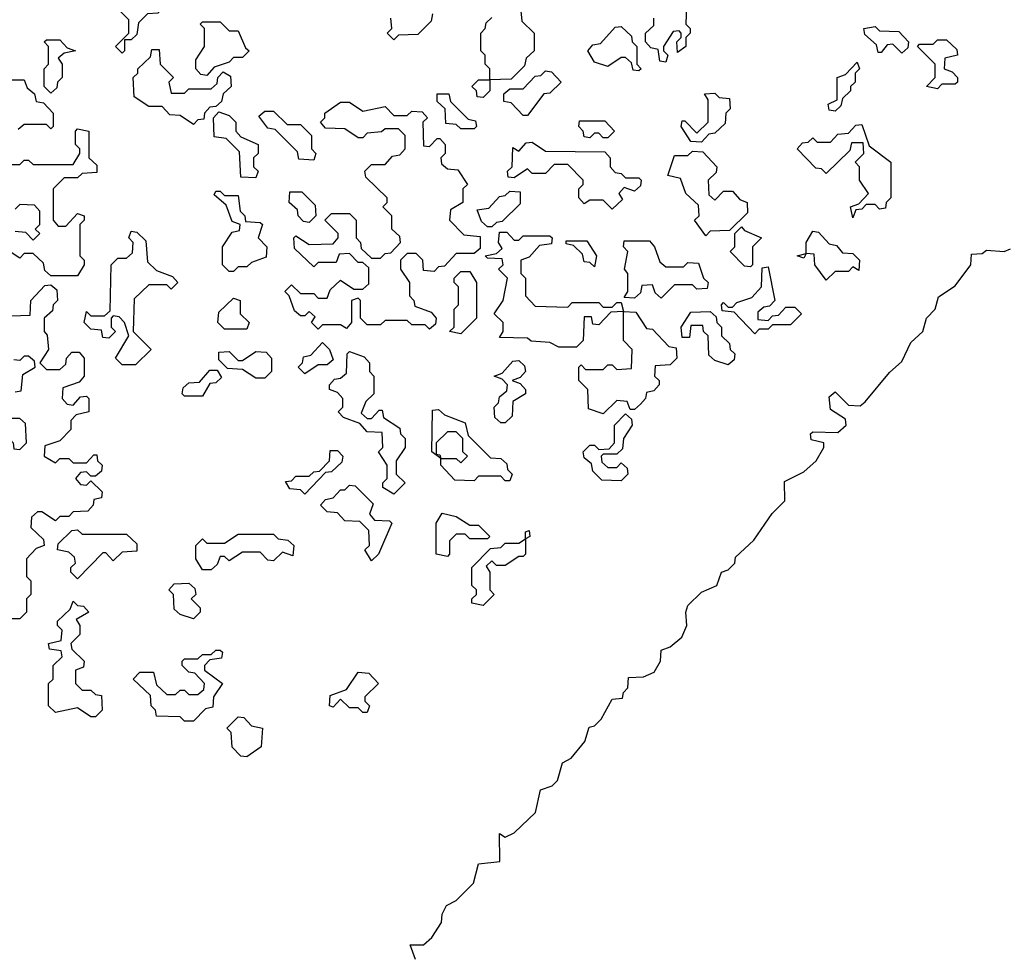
# Model space of a CAD drawing. Extents: x 2494118 to 2687960, y 757339 to 915227.
# Tile 102 of 256: x 2630315 to 2632525, y 759590 to 761695. Entities that reach past the tile are written whole.
import ezdxf

# ---------------------------------------------------------------- set-up
doc = ezdxf.new("R2010")
doc.units = 0

msp = doc.modelspace()

# ---------------------------------------------------------------- linework, layer by layer
at = {"layer": '0CON20XD'}
for points in [[(2630545, 761620), (2630530, 761635), (2630560, 761665), (2630560, 761695), (2630540, 761715), (2630541.7, 761728.3), (2630555, 761740), (2630565, 761740), (2630575, 761730), (2630595, 761730), (2630613, 761747), (2630628.3, 761748.3), (2630640, 761735), (2630638.3, 761721.7), (2630625, 761710), (2630601.7, 761708.3), (2630581.7, 761688.3), (2630578.3, 761661.7), (2630565, 761650), (2630550, 761650), (2630550, 761625), (2630545, 761620)], [(2631811.7, 761728.3), (2631810, 761685), (2631820, 761675), (2631820, 761665), (2631810, 761655), (2631810, 761635), (2631791.7, 761621.7), (2631790, 761645), (2631800, 761655), (2631800, 761665), (2631795, 761670), (2631781.7, 761668.3), (2631760, 761635), (2631760, 761625), (2631770, 761615), (2631765, 761600)], [(2631241.7, 761708.3), (2631238.3, 761691.7), (2631208.3, 761661.7), (2631165, 761660), (2631155, 761650), (2631140, 761665), (2631150, 761675), (2631148.3, 761698.3)], [(2631355, 761520), (2631341.7, 761521.7), (2631340, 761535), (2631330, 761545), (2631345, 761560), (2631370, 761560), (2631370, 761585), (2631360, 761595), (2631360, 761615), (2631350, 761625), (2631350, 761665), (2631360, 761675), (2631361.7, 761688.3), (2631375, 761700)], [(2631440, 761715), (2631441.7, 761691.7), (2631470, 761665), (2631470, 761625), (2631451.7, 761608.3), (2631448.3, 761591.7), (2631418.3, 761561.7), (2631370, 761560), (2631370, 761535), (2631355, 761520)], [(2630735, 761570), (2630721.7, 761571.7), (2630710, 761585), (2630710, 761605), (2630730, 761635), (2630730, 761675), (2630720, 761685), (2630725, 761690), (2630765, 761690), (2630785, 761670), (2630805, 761670), (2630821.7, 761631.7), (2630830, 761625), (2630815, 761610), (2630795, 761610), (2630785, 761600), (2630751.7, 761588.3), (2630735, 761570)], [(2631705, 761580), (2631691.7, 761581.7), (2631688.3, 761598.3), (2631675, 761610), (2631665, 761610), (2631635, 761590), (2631605, 761600), (2631590, 761625), (2631601.7, 761638.3), (2631618.3, 761641.7), (2631651.7, 761678.3), (2631665, 761680), (2631688.3, 761658.3), (2631690, 761645), (2631700, 761635), (2631700, 761595), (2631710, 761585), (2631705, 761580)], [(2631765, 761600), (2631751.7, 761601.7), (2631748.3, 761628.3), (2631731.7, 761631.7), (2631720, 761645), (2631720, 761665), (2631738.3, 761681.7), (2631738.3, 761698.3)], [(2632295, 761620), (2632275, 761640), (2632261.7, 761638.3), (2632248.3, 761621.7), (2632241.7, 761621.7), (2632238.3, 761638.3), (2632211.7, 761661.7), (2632210, 761675), (2632235, 761680), (2632245, 761670), (2632288.3, 761668.3), (2632310, 761645), (2632308.3, 761631.7), (2632295, 761620)], [(2630385, 761530), (2630370, 761545), (2630370, 761585), (2630380, 761595), (2630380, 761635), (2630370, 761645), (2630375, 761650), (2630405, 761650), (2630421.7, 761631.7), (2630440, 761625), (2630415, 761620), (2630401.7, 761608.3), (2630410, 761595), (2630410, 761565), (2630400, 761555), (2630398.3, 761541.7), (2630385, 761530)], [(2632375, 761540), (2632350, 761545), (2632370, 761565), (2632370, 761595), (2632330, 761635), (2632335, 761640), (2632365, 761640), (2632375, 761650), (2632395, 761650), (2632418.3, 761628.3), (2632420, 761615), (2632391.7, 761608.3), (2632390, 761585), (2632408.3, 761578.3), (2632420, 761565), (2632420, 761555), (2632415, 761550), (2632385, 761550), (2632375, 761540)], [(2630705, 761460), (2630675, 761480), (2630651.7, 761481.7), (2630635, 761500), (2630605, 761500), (2630571.7, 761521.7), (2630570, 761565), (2630580, 761575), (2630580, 761585), (2630608.3, 761611.7), (2630611.7, 761628.3), (2630628.3, 761628.3), (2630630, 761595), (2630660, 761565), (2630650, 761555), (2630655, 761530), (2630685, 761530), (2630695, 761540), (2630745, 761540), (2630758.3, 761551.7), (2630760, 761565), (2630771.7, 761578.3), (2630788.3, 761568.3), (2630790, 761545), (2630771.7, 761528.3), (2630768.3, 761511.7), (2630755, 761500), (2630741.7, 761498.3), (2630730, 761485), (2630728.3, 761471.7), (2630715, 761470), (2630705, 761460)], [(2632145, 761490), (2632131.7, 761491.7), (2632130, 761505), (2632150, 761515), (2632150, 761565), (2632168.3, 761571.7), (2632195, 761600), (2632200, 761585), (2632190, 761575), (2632190, 761555), (2632180, 761545), (2632180, 761535), (2632161.7, 761518.3), (2632158.3, 761501.7), (2632145, 761490)], [(2631455, 761480), (2631445, 761480), (2631418.3, 761508.3), (2631401.7, 761511.7), (2631401.7, 761528.3), (2631415, 761540), (2631445, 761540), (2631471.7, 761568.3), (2631485, 761570), (2631495, 761580), (2631508.3, 761578.3), (2631530, 761555), (2631505, 761530), (2631491.7, 761528.3), (2631455, 761480)], [(2630295, 761560), (2630325, 761560), (2630331.7, 761541.7), (2630348.3, 761528.3), (2630351.7, 761511.7), (2630368.3, 761508.3), (2630390, 761485), (2630390, 761455), (2630385, 761450), (2630375, 761460), (2630325, 761460), (2630311.7, 761448.3)], [(2631335, 761450), (2631305, 761450), (2631295, 761460), (2631271.7, 761461.7), (2631270, 761495), (2631251.7, 761511.7), (2631251.7, 761528.3), (2631278.3, 761528.3), (2631281.7, 761511.7), (2631321.7, 761471.7), (2631338.3, 761468.3), (2631340, 761455), (2631335, 761450)], [(2631845, 761420), (2631821.7, 761421.7), (2631800, 761455), (2631801.7, 761468.3), (2631808.3, 761468.3), (2631835, 761440), (2631860, 761465), (2631860, 761515), (2631851.7, 761528.3), (2631875, 761530), (2631885, 761520), (2631908.3, 761518.3), (2631910, 761495), (2631900, 761485), (2631898.3, 761461.7), (2631875, 761440), (2631861.7, 761438.3), (2631845, 761420)], [(2631235, 761000), (2631225, 761010), (2631195, 761010), (2631185, 761020), (2631135, 761020), (2631125, 761010), (2631095, 761010), (2631080, 761025), (2631080, 761065), (2631075, 761070), (2631060, 761065), (2631060, 761015), (2631048.3, 761001.7), (2631035, 761010), (2630995, 761010), (2630985, 761000), (2630970, 761015), (2630978.3, 761028.3), (2630965, 761040), (2630955, 761030), (2630945, 761030), (2630931.7, 761041.7), (2630920, 761075), (2630910, 761085), (2630925, 761100), (2630945, 761080), (2630975, 761080), (2630985, 761070), (2631005, 761070), (2631011.7, 761088.3), (2631035, 761110), (2631065, 761090), (2631085, 761090), (2631098.3, 761101.7), (2631098.3, 761138.3), (2631085, 761150), (2631075, 761150), (2631055, 761170), (2631031.7, 761168.3), (2631025, 761150), (2630985, 761150), (2630975, 761140), (2630931.7, 761181.7), (2630930, 761205), (2630935, 761210), (2630965, 761190), (2631018.3, 761191.7), (2631030, 761205), (2631030, 761215), (2631000, 761245), (2631015, 761260), (2631055, 761260), (2631070, 761245), (2631070, 761205), (2631080, 761195), (2631081.7, 761181.7), (2631105, 761160), (2631125, 761160), (2631135, 761170), (2631148.3, 761171.7), (2631170, 761195), (2631168.3, 761208.3), (2631150, 761225), (2631150, 761255), (2631130, 761275), (2631140, 761285), (2631140, 761295), (2631091.7, 761341.7), (2631090, 761355), (2631105, 761370), (2631135, 761370), (2631151.7, 761388.3), (2631168.3, 761391.7), (2631180, 761405), (2631180, 761435), (2631165, 761450), (2631135, 761450), (2631127, 761443), (2631095, 761440), (2631085, 761430), (2631075, 761430), (2631045, 761450), (2631001.7, 761451.7), (2630990, 761465), (2631000, 761475), (2631000, 761485), (2631035, 761510), (2631055, 761510), (2631085, 761490), (2631135, 761500), (2631155, 761480), (2631185, 761480), (2631195, 761490), (2631218.3, 761488.3), (2631230, 761475), (2631220, 761465), (2631221.7, 761411.7), (2631235, 761410), (2631251.7, 761428.3), (2631258.3, 761428.3), (2631270, 761415), (2631270, 761395), (2631260, 761385), (2631261.7, 761371.7), (2631275, 761360), (2631298.3, 761358.3), (2631320, 761325), (2631310, 761315), (2631310, 761285), (2631281.7, 761268.3), (2631280, 761245), (2631311.7, 761211.7), (2631348.3, 761208.3), (2631348.3, 761181.7), (2631335, 761170), (2631295, 761170), (2631268.3, 761141.7), (2631255, 761140), (2631245, 761130), (2631221.7, 761131.7), (2631220, 761155), (2631205, 761170), (2631185, 761170), (2631170, 761155), (2631170, 761135), (2631190, 761105), (2631190, 761075), (2631200, 761065), (2631201.7, 761051.7), (2631238.3, 761038.3), (2631250, 761025), (2631248.3, 761011.7), (2631235, 761000)], [(2630845, 761340), (2630811.7, 761341.7), (2630808.3, 761398.3), (2630778.3, 761428.3), (2630751.7, 761431.7), (2630750, 761475), (2630761.7, 761488.3), (2630785, 761480), (2630800, 761465), (2630800, 761445), (2630811.7, 761431.7), (2630850, 761415), (2630850, 761395), (2630840, 761385), (2630840, 761365), (2630850, 761355), (2630845, 761340)], [(2630975, 761380), (2630941.7, 761381.7), (2630938.3, 761398.3), (2630888.3, 761448.3), (2630871.7, 761451.7), (2630851.7, 761478.3), (2630865, 761490), (2630885, 761490), (2630915, 761460), (2630945, 761460), (2630970, 761435), (2630970, 761405), (2630980, 761395), (2630975, 761380)], [(2631635, 761430), (2631625, 761430), (2631615, 761440), (2631605, 761440), (2631595, 761430), (2631581.7, 761431.7), (2631580, 761445), (2631570, 761455), (2631571.7, 761468.3), (2631628.3, 761468.3), (2631650, 761445), (2631635, 761430)], [(2632185, 761250), (2632180, 761275), (2632198.3, 761281.7), (2632220, 761305), (2632200, 761335), (2632200, 761365), (2632190, 761375), (2632210, 761395), (2632208.3, 761418.3), (2632181.7, 761418.3), (2632178.3, 761401.7), (2632125, 761350), (2632115, 761360), (2632101.7, 761361.7), (2632060, 761405), (2632071.7, 761418.3), (2632085, 761420), (2632095, 761430), (2632105, 761420), (2632135, 761420), (2632151.7, 761438.3), (2632175, 761440), (2632191.7, 761458.3), (2632205, 761460), (2632221.7, 761411.7), (2632270, 761375), (2632270, 761295), (2632260, 761285), (2632258.3, 761271.7), (2632245, 761270), (2632235, 761280), (2632215, 761280), (2632205, 761270), (2632191.7, 761268.3), (2632185, 761250)], [(2630295, 761370), (2630315, 761370), (2630325, 761380), (2630335, 761380), (2630345, 761370), (2630435, 761370), (2630450, 761395), (2630450, 761405), (2630440, 761415), (2630440, 761445), (2630445, 761450), (2630470, 761445), (2630470, 761385), (2630488.3, 761368.3), (2630488.3, 761351.7), (2630455, 761350), (2630445, 761340), (2630415, 761340), (2630390, 761315), (2630390, 761245), (2630401.7, 761231.7), (2630418.3, 761231.7), (2630445, 761260), (2630460, 761255), (2630460, 761245), (2630450, 761235), (2630450, 761165), (2630460, 761155), (2630460, 761145), (2630445, 761120)], [(2631645, 761270), (2631625, 761290), (2631595, 761290), (2631581.7, 761281.7), (2631570, 761295), (2631570, 761315), (2631580, 761325), (2631580, 761335), (2631545, 761370), (2631515, 761370), (2631495, 761350), (2631465, 761350), (2631455, 761360), (2631425, 761340), (2631411.7, 761341.7), (2631410, 761355), (2631420, 761365), (2631421.7, 761408.3), (2631435, 761400), (2631451.7, 761418.3), (2631465, 761420), (2631495, 761400), (2631628.3, 761398.3), (2631640, 761385), (2631640, 761365), (2631651.7, 761351.7), (2631665, 761350), (2631675, 761340), (2631705, 761340), (2631710, 761335), (2631708.3, 761321.7), (2631695, 761310), (2631671.7, 761318.3), (2631660, 761305), (2631668.3, 761291.7), (2631645, 761270)], [(2631855, 761210), (2631830, 761245), (2631840, 761255), (2631838.3, 761278.3), (2631810, 761305), (2631798.3, 761338.3), (2631770, 761345), (2631785, 761390), (2631815, 761390), (2631825, 761400), (2631848.3, 761398.3), (2631880, 761365), (2631878.3, 761351.7), (2631860, 761335), (2631861.7, 761301.7), (2631875, 761290), (2631895, 761310), (2631915, 761310), (2631931.7, 761291.7), (2631947.5, 761285), (2631948.3, 761261.7), (2631908.3, 761221.7), (2631865, 761220), (2631855, 761210)], [(2630795, 761130), (2630785, 761130), (2630770, 761145), (2630770, 761185), (2630791.7, 761218.3), (2630808.3, 761221.7), (2630810, 761235), (2630791.7, 761241.7), (2630778.3, 761278.3), (2630751.7, 761301.7), (2630755, 761310), (2630765, 761310), (2630775, 761300), (2630805, 761300), (2630810, 761265), (2630820, 761255), (2630821.7, 761241.7), (2630855, 761240), (2630860, 761235), (2630850, 761205), (2630870, 761185), (2630868.3, 761161.7), (2630835, 761150), (2630825, 761140), (2630805, 761140), (2630795, 761130)], [(2630965, 761240), (2630951.7, 761241.7), (2630940, 761255), (2630938.3, 761268.3), (2630920, 761285), (2630921.7, 761308.3), (2630948.3, 761308.3), (2630978.3, 761278.3), (2630980, 761255), (2630965, 761240)], [(2631375, 761230), (2631365, 761230), (2631351.7, 761241.7), (2631341.7, 761268.3), (2631368.3, 761271.7), (2631391.7, 761298.3), (2631405, 761300), (2631415, 761310), (2631438.3, 761308.3), (2631438.3, 761281.7), (2631398.3, 761241.7), (2631385, 761240), (2631375, 761230)], [(2630305, 761220), (2630328.3, 761218.3), (2630345, 761200), (2630360, 761215), (2630350, 761225), (2630360, 761235), (2630360, 761265), (2630348.3, 761278.3), (2630315, 761280), (2630305, 761270)], [(2630575, 760920), (2630545, 760920), (2630530, 760935), (2630560, 760985), (2630550, 761015), (2630538.3, 761028.3), (2630525, 761030), (2630520, 761025), (2630520, 761005), (2630530, 760995), (2630515, 760980), (2630501.7, 760981.7), (2630498.3, 760998.3), (2630475, 761000), (2630460, 761015), (2630465, 761040), (2630475, 761030), (2630505, 761030), (2630518.3, 761041.7), (2630520, 761145), (2630535, 761160), (2630555, 761160), (2630568.3, 761171.7), (2630570, 761195), (2630560, 761205), (2630565, 761220), (2630578.3, 761218.3), (2630598.3, 761198.3), (2630601.7, 761151.7), (2630621.7, 761131.7), (2630658.3, 761118.3), (2630670, 761105), (2630655, 761090), (2630645, 761100), (2630605, 761100), (2630571.7, 761068.3), (2630570, 760995), (2630610, 760955), (2630575, 760920)], [(2631625, 760810), (2631591.7, 760821.7), (2631590, 760865), (2631570, 760885), (2631570, 760915), (2631575, 760920), (2631585, 760910), (2631625, 760910), (2631635, 760920), (2631645, 760920), (2631655, 760910), (2631688.3, 760911.7), (2631690, 760955), (2631670, 760975), (2631670, 761040), (2631641.7, 761038.3), (2631615, 761010), (2631601.7, 761011.7), (2631598.3, 761028.3), (2631581.7, 761028.3), (2631580, 760975), (2631565, 760960), (2631525, 760960), (2631505, 760970), (2631463, 760973), (2631455, 760980), (2631391.7, 760981.7), (2631400, 760995), (2631400, 761015), (2631380, 761035), (2631400, 761065), (2631410, 761115), (2631390, 761135), (2631400, 761145), (2631398.3, 761158.3), (2631365, 761160), (2631360, 761165), (2631385, 761170), (2631398.3, 761181.7), (2631390, 761195), (2631391.7, 761218.3), (2631408.3, 761218.3), (2631425, 761200), (2631435, 761200), (2631445, 761210), (2631505, 761210), (2631510, 761205), (2631508.3, 761191.7), (2631481.7, 761188.3), (2631458.3, 761161.7), (2631440, 761155), (2631440, 761125), (2631450, 761115), (2631450, 761075), (2631471.7, 761051.7), (2631545, 761050), (2631555, 761060), (2631615, 761060), (2631625, 761050), (2631645, 761050), (2631655, 761060), (2631665, 761060), (2631670, 761040), (2631698.3, 761038.3), (2631721.7, 761001.7), (2631735, 761000), (2631771.7, 760961.7), (2631788.3, 760958.3), (2631790, 760935), (2631775, 760920), (2631741.7, 760918.3), (2631740, 760895), (2631750, 760885), (2631750, 760875), (2631738.3, 760861.7), (2631721.7, 760858.3), (2631720, 760845), (2631708.3, 760831.7), (2631695, 760820), (2631685, 760820), (2631678.3, 760838.3), (2631655, 760840), (2631625, 760810)], [(2631955, 761140), (2631941.7, 761141.7), (2631910, 761175), (2631920, 761185), (2631920, 761215), (2631935, 761230), (2631941.7, 761221.7), (2631980, 761205), (2631960, 761185), (2631960, 761145), (2631955, 761140)], [(2632125, 761110), (2632100, 761145), (2632098.3, 761168.3), (2632080, 761170), (2632075, 761160), (2632060, 761165), (2632080, 761170), (2632080, 761195), (2632095, 761220), (2632108.3, 761218.3), (2632131.7, 761191.7), (2632148.3, 761188.3), (2632161.7, 761171.7), (2632185, 761170), (2632200, 761155), (2632198.3, 761131.7), (2632185, 761140), (2632175, 761130), (2632145, 761130), (2632125, 761110)], [(2631605, 761140), (2631595, 761150), (2631581.7, 761151.7), (2631578.3, 761168.3), (2631558.3, 761188.3), (2631541.7, 761191.7), (2631541.7, 761198.3), (2631588.3, 761198.3), (2631610, 761165), (2631605, 761140)], [(2631755, 761070), (2631741.7, 761081.7), (2631735, 761100), (2631711.7, 761098.3), (2631708.3, 761081.7), (2631695, 761070), (2631671.7, 761071.7), (2631680, 761085), (2631680, 761125), (2631672.5, 761135), (2631680, 761175), (2631670, 761185), (2631671.7, 761198.3), (2631728.3, 761198.3), (2631740, 761185), (2631751.7, 761151.7), (2631765, 761140), (2631805, 761140), (2631815, 761150), (2631838.3, 761148.3), (2631850, 761115), (2631860, 761105), (2631858.3, 761091.7), (2631835, 761090), (2631825, 761100), (2631785, 761100), (2631755, 761070)], [(2630445, 761120), (2630385, 761120), (2630371.7, 761131.7), (2630368.3, 761148.3), (2630345, 761170), (2630325, 761170), (2630315, 761160), (2630285, 761180)], [(2631203.3, 759585), (2631191.7, 759618.3), (2631221.7, 759618.3), (2631240, 759635), (2631261.7, 759668.3), (2631263, 759687), (2631273.3, 759706.7), (2631295, 759717.5), (2631333.6, 759756.4), (2631345, 759800), (2631392.5, 759805), (2631391.7, 759868.3), (2631405, 759860), (2631425, 759870), (2631472.5, 759915), (2631483.6, 759966.4), (2631510, 759975), (2631522.5, 759987.5), (2631533.3, 760026.7), (2631553, 760037), (2631583.3, 760075), (2631593, 760107), (2631605, 760110), (2631620, 760125), (2631645, 760170), (2631668.3, 760171.7), (2631670, 760185), (2631680, 760195), (2631681.7, 760218.3), (2631715, 760220), (2631739.3, 760230.7), (2631753.3, 760255), (2631755, 760280), (2631775, 760287.5), (2631801.2, 760308.8), (2631812.5, 760335), (2631810, 760365), (2631815, 760380), (2631845, 760410), (2631880, 760425), (2631890, 760455), (2631905, 760460), (2631920, 760475), (2631921.7, 760488.3), (2631963, 760527), (2632003.6, 760586.4), (2632032.5, 760615), (2632031.7, 760658.3), (2632075, 760680), (2632102.5, 760705), (2632120, 760735), (2632120, 760745), (2632091.7, 760751.7), (2632090, 760765), (2632095, 760770), (2632151.7, 760768.3), (2632170, 760785), (2632168.3, 760798.3), (2632135, 760820), (2632131.7, 760848.3), (2632145, 760860), (2632175, 760830), (2632201.7, 760828.3), (2632213, 760837), (2632267, 760903), (2632295, 760927.5), (2632315, 760970), (2632342.5, 760995), (2632350, 761025), (2632370, 761045), (2632377, 761073), (2632415, 761097.5), (2632450, 761145), (2632451.7, 761168.3), (2632475, 761170), (2632485, 761177.5), (2632525, 761174.3), (2632539.1, 761180.9)], [(2631305, 760990), (2631280, 760995), (2631290, 761005), (2631290, 761045), (2631300, 761055), (2631300, 761095), (2631290, 761105), (2631290, 761115), (2631305, 761130), (2631325, 761130), (2631340, 761105), (2631340, 761025), (2631305, 760990)], [(2631965, 760990), (2631918.3, 761038.3), (2631891.7, 761041.7), (2631890, 761055), (2631895, 761060), (2631905, 761050), (2631915, 761050), (2631925, 761060), (2631958.3, 761071.7), (2631980, 761095), (2631981.7, 761138.3), (2631995, 761140), (2632010, 761065), (2631998.3, 761051.7), (2631985, 761050), (2631971.7, 761038.3), (2631971.7, 761021.7), (2631995, 761020), (2632005, 761030), (2632018.3, 761031.7), (2632035, 761050), (2632055, 761050), (2632070, 761035), (2632045, 761010), (2632005, 761010), (2631995, 761000), (2631975, 761000), (2631965, 760990)], [(2630295, 761030), (2630338.3, 761031.7), (2630340, 761065), (2630371.7, 761098.3), (2630385, 761100), (2630398.3, 761088.3), (2630400, 761065), (2630390, 761055), (2630388.3, 761041.7), (2630370, 761025), (2630370, 760995), (2630377, 760987), (2630380, 760955), (2630360, 760925), (2630375, 760910), (2630405, 760910), (2630418.3, 760921.7), (2630420, 760935), (2630431.7, 760948.3), (2630448.3, 760948.3), (2630460, 760935), (2630460, 760895), (2630448.3, 760881.7), (2630411.7, 760868.3), (2630410, 760845), (2630421.7, 760831.7), (2630435, 760830), (2630451.7, 760848.3), (2630465, 760850), (2630470, 760845), (2630470, 760815), (2630441.7, 760808.3), (2630430, 760795), (2630430, 760775), (2630405, 760750), (2630371.7, 760738.3), (2630370, 760715), (2630395, 760700), (2630405, 760710), (2630425, 760710), (2630435, 760700), (2630465, 760700), (2630481.7, 760718.3), (2630488.3, 760718.3), (2630490, 760705), (2630500, 760695), (2630498.3, 760681.7), (2630485, 760670), (2630475, 760670), (2630465, 760680), (2630451.7, 760678.3), (2630440, 760665), (2630451.7, 760651.7), (2630465, 760650), (2630475, 760660), (2630500, 760635), (2630498.3, 760621.7), (2630481.7, 760618.3), (2630480, 760605), (2630468.3, 760591.7), (2630435, 760590), (2630425, 760580), (2630405, 760580), (2630395, 760570), (2630365, 760590), (2630355, 760590), (2630341.7, 760578.3), (2630340, 760555), (2630368.3, 760528.3), (2630370, 760515), (2630351.7, 760508.3), (2630330, 760485), (2630330, 760445), (2630340, 760435), (2630340, 760405), (2630330, 760395), (2630330, 760365), (2630315, 760350), (2630255, 760350)], [(2630825, 761000), (2630775, 761000), (2630760, 761015), (2630761.7, 761038.3), (2630795, 761070), (2630810, 761065), (2630810, 761035), (2630830, 761015), (2630825, 761000)], [(2631905, 760920), (2631875, 760930), (2631861.7, 760941.7), (2631860, 760985), (2631850, 760995), (2631848.3, 761008.3), (2631821.7, 761008.3), (2631818.3, 760981.7), (2631801.7, 760981.7), (2631800, 761005), (2631821.7, 761038.3), (2631865, 761040), (2631878.3, 761028.3), (2631880, 761015), (2631890, 761005), (2631890, 760985), (2631908.3, 760968.3), (2631910, 760955), (2631920, 760945), (2631918.3, 760931.7), (2631905, 760920)], [(2630955, 760900), (2630940, 760915), (2630950, 760925), (2630951.7, 760938.3), (2630968.3, 760941.7), (2630995, 760970), (2631010, 760955), (2631018.3, 760931.7), (2631005, 760920), (2630985, 760920), (2630955, 760900)], [(2630865, 760890), (2630845, 760890), (2630815, 760910), (2630781.7, 760911.7), (2630761.7, 760931.7), (2630761.7, 760948.3), (2630785, 760950), (2630805, 760930), (2630815, 760930), (2630845, 760950), (2630868.3, 760948.3), (2630880, 760935), (2630880, 760905), (2630865, 760890)], [(2631155, 760630), (2631130, 760645), (2631130, 760655), (2631140, 760665), (2631140, 760695), (2631120, 760725), (2631130, 760735), (2631128.3, 760768.3), (2631095, 760770), (2631078.3, 760788.3), (2631041.7, 760801.7), (2631030, 760815), (2631040, 760825), (2631040, 760845), (2631028.3, 760858.3), (2631010, 760865), (2631010, 760875), (2631021.7, 760888.3), (2631035, 760890), (2631048.3, 760901.7), (2631050, 760945), (2631055, 760950), (2631088.3, 760938.3), (2631100, 760925), (2631100, 760905), (2631110, 760895), (2631110, 760855), (2631091.7, 760838.3), (2631081.7, 760811.7), (2631095, 760800), (2631105, 760800), (2631121.7, 760818.3), (2631128.3, 760818.3), (2631131.7, 760801.7), (2631168.3, 760778.3), (2631170, 760765), (2631180, 760755), (2631180, 760735), (2631160, 760705), (2631160, 760675), (2631180, 760655), (2631155, 760630)], [(2630305, 760860), (2630318.3, 760861.7), (2630321.7, 760898.3), (2630350, 760915), (2630348.3, 760928.3), (2630335, 760940), (2630325, 760940), (2630315, 760930), (2630301.7, 760931.7)], [(2631405, 760790), (2631395, 760790), (2631381.7, 760801.7), (2631380, 760825), (2631390, 760835), (2631391.7, 760848.3), (2631408.3, 760861.7), (2631410, 760875), (2631398.3, 760888.3), (2631380, 760895), (2631398.3, 760901.7), (2631421.7, 760928.3), (2631435, 760930), (2631448.3, 760918.3), (2631450, 760905), (2631438.3, 760891.7), (2631420, 760885), (2631438.3, 760878.3), (2631450, 760865), (2631450, 760855), (2631421.7, 760838.3), (2631420, 760805), (2631405, 760790)], [(2630725, 760850), (2630685, 760850), (2630680, 760855), (2630681.7, 760868.3), (2630695, 760880), (2630718.3, 760881.7), (2630741.7, 760908.3), (2630758.3, 760908.3), (2630768.3, 760891.7), (2630755, 760880), (2630741.7, 760878.3), (2630725, 760850)], [(2631415, 760660), (2631405, 760660), (2631395, 760670), (2631345, 760670), (2631335, 760660), (2631291.7, 760661.7), (2631260, 760695), (2631260, 760710), (2631240, 760725), (2631241.7, 760818.3), (2631255, 760820), (2631268.3, 760808.3), (2631315, 760790), (2631321.7, 760761.7), (2631371.7, 760711.7), (2631395, 760710), (2631408.3, 760698.3), (2631410, 760685), (2631420, 760675), (2631415, 760660)], [(2630315, 760730), (2630330, 760745), (2630328.3, 760788.3), (2630315, 760800), (2630295, 760800), (2630285, 760810), (2630271.7, 760808.3), (2630251.7, 760771.7), (2630265, 760760), (2630288.3, 760758.3), (2630300, 760745), (2630301.7, 760731.7), (2630315, 760730)], [(2631665, 760660), (2631621.7, 760661.7), (2631601.7, 760681.7), (2631598.3, 760698.3), (2631581.7, 760711.7), (2631580, 760725), (2631595, 760740), (2631605, 760740), (2631615, 760730), (2631638.3, 760731.7), (2631650, 760745), (2631650, 760785), (2631675, 760810), (2631688.3, 760798.3), (2631690, 760785), (2631670, 760755), (2631668.3, 760731.7), (2631655, 760720), (2631625, 760720), (2631620, 760715), (2631621.7, 760701.7), (2631635, 760690), (2631655, 760690), (2631665, 760700), (2631678.3, 760688.3), (2631680, 760675), (2631665, 760660)], [(2631305, 760700), (2631320, 760715), (2631310, 760725), (2631310, 760755), (2631295, 760770), (2631275, 760770), (2631250, 760745), (2631250, 760720), (2631258.3, 760718.3), (2631260, 760710), (2631295, 760710), (2631305, 760700)], [(2630955, 760630), (2630945, 760640), (2630921.7, 760641.7), (2630911.7, 760658.3), (2630925, 760660), (2630935, 760670), (2630965, 760670), (2630975, 760680), (2630988.3, 760681.7), (2631010, 760705), (2631011.7, 760728.3), (2631028.3, 760728.3), (2631040, 760715), (2631038.3, 760701.7), (2631015, 760680), (2631001.7, 760678.3), (2630955, 760630)], [(2631105, 760480), (2631090, 760505), (2631100, 760515), (2631098.3, 760548.3), (2631078.3, 760568.3), (2631045, 760570), (2631028.3, 760588.3), (2631005, 760590), (2630990, 760605), (2631001.7, 760618.3), (2631018.3, 760621.7), (2631035, 760640), (2631045, 760640), (2631055, 760650), (2631068.3, 760648.3), (2631108.3, 760608.3), (2631100, 760585), (2631111.7, 760571.7), (2631145, 760570), (2631150, 760565), (2631120, 760495), (2631105, 760480)], [(2631275, 760490), (2631250, 760495), (2631250, 760565), (2631263, 760587), (2631295, 760580), (2631325, 760560), (2631345, 760560), (2631370, 760535), (2631365, 760530), (2631325, 760530), (2631315, 760540), (2631295, 760540), (2631280, 760525), (2631280, 760495), (2631275, 760490)], [(2630445, 760440), (2630430, 760455), (2630430, 760465), (2630440, 760475), (2630438.3, 760488.3), (2630425, 760500), (2630400, 760505), (2630401.7, 760518.3), (2630431.7, 760548.3), (2630445, 760550), (2630455, 760540), (2630555, 760540), (2630578.3, 760518.3), (2630578.3, 760501.7), (2630545, 760500), (2630525, 760480), (2630508.3, 760498.3), (2630501.7, 760498.3), (2630445, 760440)], [(2630745, 760460), (2630725, 760460), (2630710, 760485), (2630710, 760515), (2630725, 760530), (2630735, 760520), (2630775, 760520), (2630805, 760540), (2630885, 760540), (2630895, 760530), (2630917, 760527), (2630930, 760515), (2630928.3, 760491.7), (2630905, 760500), (2630885, 760480), (2630871.7, 760481.7), (2630855, 760500), (2630815, 760500), (2630785, 760480), (2630775, 760490), (2630765, 760490), (2630758.3, 760471.7), (2630745, 760460)], [(2631355, 760380), (2631330, 760385), (2631330, 760395), (2631340, 760405), (2631340, 760415), (2631330, 760425), (2631330, 760465), (2631371.7, 760508.3), (2631395, 760510), (2631405, 760520), (2631435, 760520), (2631450, 760530), (2631450, 760545), (2631458.3, 760548.3), (2631460, 760535), (2631450, 760530), (2631450, 760495), (2631445, 760490), (2631435, 760490), (2631405, 760470), (2631385, 760470), (2631375, 760480), (2631361.7, 760468.3), (2631370, 760455), (2631370, 760415), (2631380, 760405), (2631355, 760380)], [(2630705, 760350), (2630675, 760360), (2630661.7, 760371.7), (2630660, 760405), (2630650, 760415), (2630661.7, 760428.3), (2630695, 760430), (2630708.3, 760418.3), (2630710, 760405), (2630700, 760395), (2630720, 760375), (2630720, 760365), (2630705, 760350)], [(2630485, 760130), (2630475, 760130), (2630445, 760150), (2630395, 760140), (2630380, 760155), (2630380, 760205), (2630390, 760215), (2630390, 760245), (2630410, 760265), (2630408.3, 760278.3), (2630381.7, 760281.7), (2630380, 760295), (2630408.3, 760301.7), (2630410, 760325), (2630400, 760335), (2630400, 760345), (2630428.3, 760371.7), (2630435, 760390), (2630445, 760380), (2630458.3, 760378.3), (2630470, 760365), (2630441.7, 760348.3), (2630450, 760335), (2630450, 760315), (2630430, 760295), (2630431.7, 760281.7), (2630460, 760255), (2630458.3, 760241.7), (2630440, 760235), (2630440, 760205), (2630455, 760190), (2630475, 760190), (2630485, 760180), (2630498.3, 760178.3), (2630500, 760145), (2630485, 760130)], [(2630705, 760120), (2630685, 760120), (2630675, 760130), (2630621.7, 760131.7), (2630620, 760145), (2630610, 760155), (2630608.3, 760178.3), (2630570, 760215), (2630585, 760230), (2630615, 760230), (2630621.7, 760201.7), (2630645, 760180), (2630665, 760180), (2630675, 760190), (2630685, 760190), (2630695, 760180), (2630715, 760180), (2630728.3, 760191.7), (2630730, 760205), (2630708.3, 760228.3), (2630695, 760230), (2630680, 760245), (2630680, 760255), (2630685, 760260), (2630715, 760260), (2630725, 760270), (2630745, 760270), (2630755, 760280), (2630765, 760280), (2630770, 760275), (2630768.3, 760261.7), (2630741.7, 760258.3), (2630730, 760245), (2630730, 760235), (2630770, 760205), (2630750, 760175), (2630748.3, 760151.7), (2630731.7, 760148.3), (2630705, 760120)], [(2631095, 760140), (2631085, 760140), (2631075, 760150), (2631055, 760150), (2631035, 760170), (2631018.3, 760151.7), (2631010, 760155), (2631011.7, 760178.3), (2631048.3, 760191.7), (2631075, 760230), (2631098.3, 760228.3), (2631120, 760205), (2631090, 760175), (2631090, 760165), (2631100, 760155), (2631095, 760140)], [(2630825, 760040), (2630811.7, 760041.7), (2630791.7, 760061.7), (2630790, 760095), (2630780, 760105), (2630805, 760130), (2630818.3, 760128.3), (2630835, 760110), (2630860, 760105), (2630857, 760063), (2630825, 760040)]]:
    msp.add_lwpolyline(points, dxfattribs=at)

doc.saveas('drawing.dxf')
